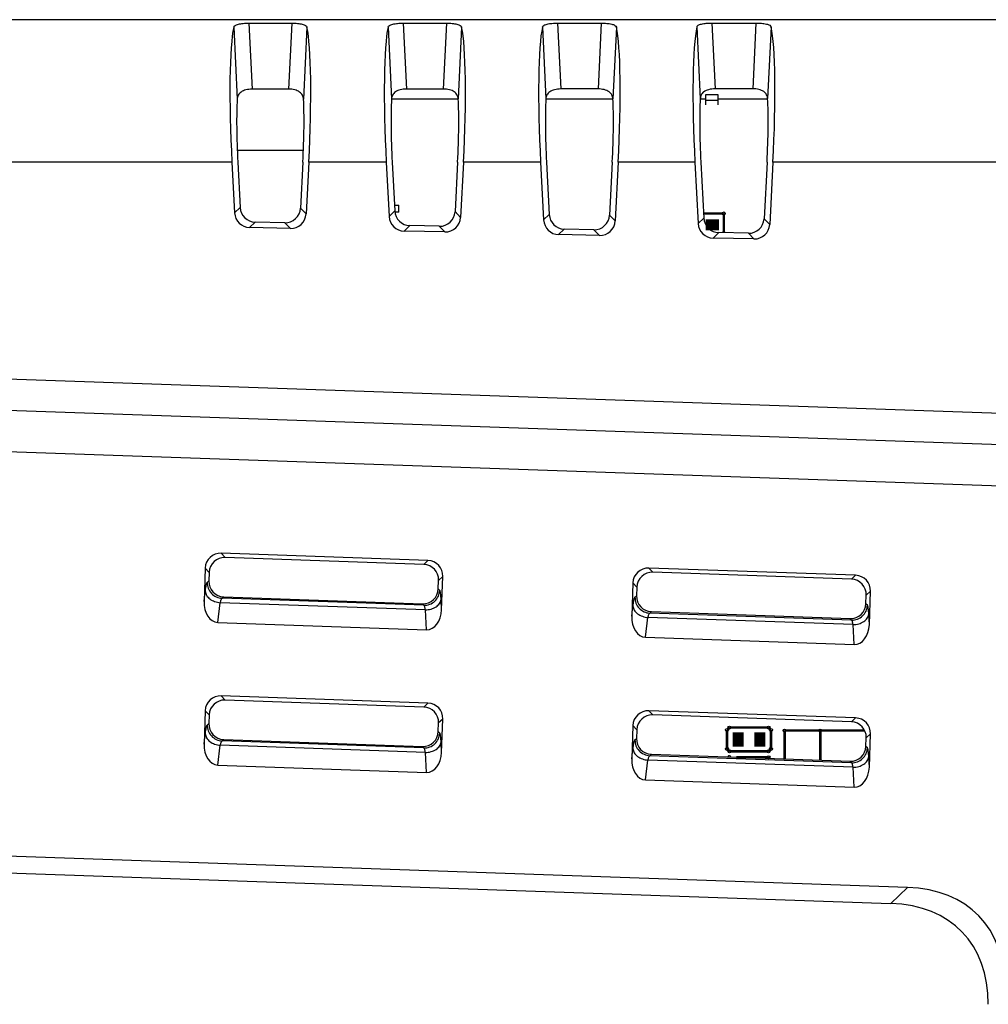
# Model space of a CAD drawing. Header units: millimetres. Extents: x 0 to 594, y 0 to 420.
# Tile 4 of 31: x 98 to 138, y 231 to 272. Entities that reach past the tile are written whole.
import ezdxf

# ---------------------------------------------------------------- set-up
doc = ezdxf.new("R2010")
doc.units = ezdxf.units.MM
doc.header["$LTSCALE"] = 46.2
for name, color, linetype in [('DIP_SW_2P_F-SHAPE', 7, 'CONTINUOUS'), ('PCB-TOPRP1000D_V100-SHAPE', 7, 'CONTINUOUS'), ('RP_TOP_CASE-SHAPE', 7, 'CONTINUOUS'), ('TACT_ANGLE__YST-1102V-SHAPE', 7, 'CONTINUOUS')]:
    doc.layers.add(name, color=color, linetype=linetype)

msp = doc.modelspace()

# ---------------------------------------------------------------- linework, layer by layer
at = {"layer": 'DIP_SW_2P_F-SHAPE', "color": 7, "linetype": 'Continuous'}
for p, q in [((126.45, 268.439), (126.45, 268.878)), ((126.45, 268.878), (126.95, 268.878)), ((126.95, 268.878), (126.95, 268.439)), ((126.95, 268.628), (126.45, 268.628))]:
    msp.add_line(p, q, dxfattribs=at)
at = {"layer": 'PCB-TOPRP1000D_V100-SHAPE', "color": 7, "linetype": 'Continuous'}
for p, q in [((116.035, 268.675), (113.229, 268.675)), ((122.542, 268.675), (119.721, 268.675)), ((126.45, 268.675), (126.214, 268.675)), ((129.05, 268.675), (126.95, 268.675))]:
    msp.add_line(p, q, dxfattribs=at)
for points, const_width in [([(126.353, 263.875), (127.205, 263.875)], 0.105), ([(127.205, 263.875), (127.205, 263.065)], 0.105), ([(126.446, 263.4), (127.005, 263.4)], 0.462), ([(127.34, 242.15), (127.44, 242.25)], 0.105), ([(127.44, 242.25), (129.09, 242.25)], 0.105), ([(129.09, 242.25), (129.19, 242.15)], 0.105), ([(127.34, 241.35), (127.34, 242.15)], 0.105), ([(127.815, 241.45), (127.815, 242.05)], 0.462), ([(128.715, 241.45), (128.715, 242.05)], 0.462), ([(129.19, 242.15), (129.19, 241.35)], 0.105), ([(129.765, 240.929), (129.765, 242.125)], 0.105), ([(129.765, 242.125), (133.133, 242.125)], 0.105), ([(131.265, 240.877), (131.265, 242.125)], 0.105), ([(127.44, 241.25), (127.34, 241.35)], 0.105), ([(129.09, 241.25), (127.44, 241.25)], 0.105), ([(127.73, 241), (129.09, 241)], 0.105), ([(129.19, 241.35), (129.09, 241.25)], 0.105), ([(129.09, 241), (129.14, 240.951)], 0.105)]:
    msp.add_lwpolyline(points, dxfattribs=dict(at, const_width=const_width))
for centre in [(127.205, 263.875), (127.44, 242.25), (129.09, 242.25), (127.34, 242.15), (129.19, 242.15), (129.765, 242.125), (131.265, 242.125), (127.34, 241.35), (127.44, 241.25), (129.09, 241.25), (129.09, 241), (129.19, 241.35)]:
    msp.add_circle(centre, 0.0625, dxfattribs=at)
for centre, start, end in [((127.205, 263.05), 27.2307, 150.1698), ((127.44, 241), 0.9626, 159.1567)]:
    msp.add_arc(centre, 0.0625, start, end, dxfattribs=at)
at = {"layer": 'RP_TOP_CASE-SHAPE', "color": 7, "linetype": 'Continuous'}
for p, q in [((182.33, 272.025), (53.43, 272.025)), ((106.591, 271.71), (106.736, 268.682)), ((107.229, 271.878), (109.033, 271.879)), ((107.229, 271.878), (107.362, 269.103)), ((109.033, 271.879), (108.9, 269.104)), ((109.672, 271.711), (109.527, 268.684)), ((113.084, 271.713), (113.229, 268.689)), ((113.722, 271.88), (113.854, 269.107)), ((113.722, 271.88), (115.54, 271.88)), ((115.54, 271.88), (115.408, 269.108)), ((116.179, 271.714), (116.035, 268.69)), ((119.577, 271.716), (119.721, 268.696)), ((120.215, 271.882), (120.347, 269.111)), ((120.215, 271.882), (122.047, 271.882)), ((122.047, 271.882), (121.915, 269.112)), ((122.687, 271.716), (122.542, 268.697)), ((126.07, 271.718), (126.214, 268.702)), ((126.708, 271.883), (128.554, 271.884)), ((126.708, 271.883), (126.84, 269.115)), ((128.554, 271.884), (128.422, 269.116)), ((129.194, 271.719), (129.05, 268.704)), ((108.9, 269.104), (107.362, 269.103)), ((115.408, 269.108), (113.854, 269.107)), ((121.915, 269.112), (120.347, 269.111)), ((128.422, 269.116), (126.84, 269.115)), ((109.523, 266.525), (106.741, 266.525)), ((106.515, 266.025), (91.728, 266.025)), ((106.515, 266.025), (106.627, 263.895)), ((106.763, 266.031), (106.863, 264.125)), ((109.501, 266.031), (109.399, 264.097)), ((109.75, 266.025), (109.635, 263.856)), ((113.007, 266.025), (109.75, 266.025)), ((113.007, 266.025), (113.127, 263.747)), ((113.256, 266.031), (113.363, 263.978)), ((116.008, 266.031), (115.899, 263.95)), ((116.257, 266.025), (116.135, 263.708)), ((119.499, 266.025), (116.257, 266.025)), ((119.499, 266.025), (119.627, 263.6)), ((119.748, 266.031), (119.863, 263.83)), ((122.516, 266.031), (122.399, 263.802)), ((122.765, 266.025), (122.635, 263.561)), ((125.992, 266.025), (122.765, 266.025)), ((125.992, 266.025), (126.127, 263.452)), ((126.24, 266.031), (126.363, 263.683)), ((129.024, 266.031), (128.899, 263.655)), ((129.273, 266.025), (129.135, 263.413)), ((143.97, 266.025), (129.273, 266.025)), ((106.627, 263.895), (106.863, 264.125)), ((109.399, 264.097), (109.635, 263.856)), ((113.127, 263.747), (113.363, 263.978)), ((115.899, 263.95), (116.135, 263.708)), ((107.259, 263.282), (107.495, 263.512)), ((108.738, 263.484), (107.495, 263.512)), ((108.738, 263.484), (108.974, 263.243)), ((119.627, 263.6), (119.863, 263.83)), ((122.399, 263.802), (122.635, 263.561)), ((126.127, 263.452), (126.363, 263.683)), ((128.899, 263.655), (129.135, 263.413)), ((108.974, 263.243), (107.259, 263.282)), ((113.759, 263.134), (113.995, 263.365)), ((115.474, 263.095), (113.759, 263.134)), ((115.238, 263.337), (113.995, 263.365)), ((115.238, 263.337), (115.474, 263.095)), ((120.259, 262.987), (120.495, 263.217)), ((121.738, 263.189), (120.495, 263.217)), ((121.738, 263.189), (121.974, 262.948)), ((126.759, 262.839), (126.995, 263.07)), ((128.238, 263.041), (126.995, 263.07)), ((128.238, 263.041), (128.474, 262.8)), ((121.974, 262.948), (120.259, 262.987)), ((128.474, 262.8), (126.759, 262.839)), ((53.43, 258.424), (145.532, 255.236)), ((53.43, 257.115), (145.487, 253.929)), ((53.43, 255.371), (145.427, 252.186)), ((106.062, 249.581), (106.229, 249.402)), ((114.762, 249.277), (106.062, 249.581)), ((114.583, 249.111), (106.229, 249.402)), ((105.392, 248.956), (105.343, 247.555)), ((105.392, 248.956), (105.559, 248.778)), ((114.762, 249.277), (114.583, 249.111)), ((124.051, 248.958), (124.218, 248.78)), ((132.751, 248.654), (124.051, 248.958)), ((105.559, 248.778), (105.546, 248.418)), ((115.386, 248.607), (115.208, 248.441)), ((115.337, 247.206), (115.386, 248.607)), ((132.573, 248.488), (124.218, 248.78)), ((132.751, 248.654), (132.573, 248.488)), ((105.48, 248.356), (105.546, 248.418)), ((115.195, 248.081), (115.208, 248.441)), ((123.382, 248.334), (123.333, 246.932)), ((123.382, 248.334), (123.548, 248.155)), ((123.548, 248.155), (123.535, 247.795)), ((105.343, 247.555), (105.396, 247.983)), ((106.104, 247.686), (106.171, 247.748)), ((114.588, 247.39), (106.104, 247.686)), ((106.171, 247.748), (114.526, 247.457)), ((115.257, 248.015), (115.195, 248.081)), ((123.469, 247.733), (123.535, 247.795)), ((133.185, 247.458), (133.197, 247.818)), ((133.376, 247.985), (133.197, 247.818)), ((133.327, 246.583), (133.376, 247.985)), ((105.925, 246.671), (106.027, 247.501)), ((114.652, 247.2), (106.027, 247.501)), ((114.588, 247.39), (114.526, 247.457)), ((115.337, 247.206), (115.315, 247.637)), ((123.333, 246.932), (123.385, 247.36)), ((133.247, 247.392), (133.185, 247.458)), ((114.695, 246.365), (114.652, 247.2)), ((123.915, 246.049), (124.016, 246.878)), ((132.641, 246.577), (124.016, 246.878)), ((124.093, 247.064), (124.16, 247.126)), ((132.577, 246.767), (124.093, 247.064)), ((124.16, 247.126), (132.515, 246.834)), ((133.327, 246.583), (133.304, 247.014)), ((105.925, 246.671), (114.695, 246.365)), ((132.577, 246.767), (132.515, 246.834)), ((132.685, 245.742), (132.641, 246.577)), ((123.915, 246.049), (132.685, 245.742)), ((106.062, 243.581), (106.228, 243.403)), ((114.762, 243.277), (106.062, 243.581)), ((114.584, 243.112), (106.228, 243.403)), ((114.762, 243.277), (114.584, 243.112)), ((105.392, 242.956), (105.343, 241.555)), ((105.392, 242.956), (105.558, 242.779)), ((105.558, 242.779), (105.545, 242.417)), ((124.051, 242.958), (124.217, 242.781)), ((132.751, 242.654), (124.051, 242.958)), ((132.574, 242.489), (124.217, 242.781)), ((105.48, 242.356), (105.545, 242.417)), ((115.196, 242.08), (115.209, 242.442)), ((115.386, 242.607), (115.209, 242.442)), ((115.337, 241.206), (115.386, 242.607)), ((123.382, 242.334), (123.333, 240.932)), ((123.382, 242.334), (123.547, 242.156)), ((132.751, 242.654), (132.574, 242.489)), ((105.343, 241.555), (105.396, 241.983)), ((115.257, 242.015), (115.196, 242.08)), ((123.547, 242.156), (123.534, 241.795)), ((133.376, 241.985), (133.198, 241.819)), ((133.327, 240.583), (133.376, 241.985)), ((105.925, 240.671), (106.027, 241.501)), ((114.652, 241.2), (106.027, 241.501)), ((106.104, 241.686), (106.17, 241.748)), ((114.588, 241.39), (106.104, 241.686)), ((106.17, 241.748), (114.527, 241.456)), ((115.337, 241.206), (115.315, 241.637)), ((123.469, 241.733), (123.534, 241.795)), ((133.186, 241.457), (133.198, 241.819)), ((114.588, 241.39), (114.527, 241.456)), ((114.695, 240.365), (114.652, 241.2)), ((123.333, 240.932), (123.385, 241.36)), ((124.093, 241.064), (124.159, 241.125)), ((132.577, 240.767), (124.093, 241.064)), ((124.159, 241.125), (132.516, 240.833)), ((133.247, 241.392), (133.186, 241.457)), ((105.925, 240.671), (114.695, 240.365)), ((123.915, 240.049), (124.016, 240.878)), ((132.641, 240.577), (124.016, 240.878)), ((132.577, 240.767), (132.516, 240.833)), ((133.327, 240.583), (133.304, 241.014)), ((132.685, 239.742), (132.641, 240.577)), ((123.915, 240.049), (132.685, 239.742)), ((134.935, 235.523), (53.43, 238.345)), ((53.43, 237.644), (134.235, 234.847)), ((134.235, 234.847), (134.935, 235.523))]:
    msp.add_line(p, q, dxfattribs=at)
for centre, major_axis, ratio, start_param, end_param in [((107.067, 266.025), (-0.318, 6), 0.091734, 0.320409, 1.565927), ((109.196, 266.025), (0.318, 6), 0.091942, -1.565916, -0.319992), ((113.559, 266.025), (-0.318, 6), 0.091734, 0.319026, 1.565927), ((115.704, 266.025), (0.318, 6), 0.091942, -1.565916, -0.318607), ((120.051, 266.025), (-0.318, 6), 0.091734, 0.317645, 1.565927), ((122.212, 266.025), (0.318, 6), 0.091942, -1.565916, -0.317223), ((126.544, 266.025), (-0.318, 6), 0.091734, 0.316264, 1.565927), ((128.72, 266.025), (0.318, 6), 0.091942, -1.565916, -0.315839), ((107.086, 266.025), (-0.186, 3.5), 0.091734, 0.70401, 1.564182), ((109.178, 266.025), (0.186, 3.5), 0.091942, -1.564171, -0.703244), ((113.578, 266.025), (-0.186, 3.5), 0.091734, 0.700971, 1.564182), ((115.685, 266.025), (0.186, 3.5), 0.091942, -1.564171, -0.7002), ((120.07, 266.025), (-0.186, 3.5), 0.091734, 0.697941, 1.564182), ((122.193, 266.025), (0.186, 3.5), 0.091942, -1.564171, -0.697166), ((126.562, 266.025), (-0.186, 3.5), 0.091734, 0.69492, 1.564182), ((128.701, 266.025), (0.186, 3.5), 0.091942, -1.564171, -0.694139), ((107.279, 263.934), (0.468, 0.458), 0.992599, 2.423802, 3.911933), ((107.515, 264.165), (0.464, 0.462), 0.992449, 2.413727, 3.901858), ((108.748, 264.137), (-0.453, 0.473), 0.992102, -3.924819, -2.391671), ((108.984, 263.895), (-0.458, 0.468), 0.992259, -3.934451, -2.401302), ((114.015, 264.017), (0.464, 0.462), 0.992449, 2.413727, 3.901858), ((115.248, 263.989), (-0.453, 0.473), 0.992102, -3.924819, -2.391671), ((113.779, 263.786), (0.468, 0.458), 0.992599, 2.423802, 3.911933), ((115.484, 263.748), (-0.458, 0.468), 0.992259, -3.934451, -2.401302), ((120.279, 263.639), (0.468, 0.458), 0.992599, 2.423802, 3.911933), ((120.515, 263.87), (0.464, 0.462), 0.992449, 2.413727, 3.901858), ((121.748, 263.842), (-0.453, 0.473), 0.992102, -3.924819, -2.391671), ((121.984, 263.6), (-0.458, 0.468), 0.992259, -3.934451, -2.401302), ((126.779, 263.491), (0.468, 0.458), 0.992599, 2.423802, 3.911933), ((127.015, 263.722), (0.464, 0.462), 0.992449, 2.413727, 3.901858), ((128.248, 263.694), (-0.453, 0.473), 0.992102, -3.924819, -2.391671), ((128.484, 263.453), (-0.458, 0.468), 0.992259, -3.934451, -2.401302), ((106.044, 248.929), (0.447, -0.479), 0.992433, 2.359993, 3.923193), ((106.211, 248.75), (-0.451, 0.475), 0.992588, -0.791497, 0.771703), ((114.556, 248.459), (0.484, 0.442), 0.992577, -0.771002, 0.792198), ((114.734, 248.625), (-0.479, -0.447), 0.992433, 2.359993, 3.923193), ((124.034, 248.306), (0.447, -0.479), 0.992433, 2.359993, 3.923193), ((124.2, 248.128), (-0.451, 0.475), 0.992588, -0.791497, 0.771703), ((132.723, 248.002), (-0.479, -0.447), 0.992433, 2.359993, 3.923193), ((106.199, 248.4), (0.475, 0.452), 0.992285, 2.349795, 3.912995), ((132.545, 247.836), (0.484, 0.442), 0.992577, -0.771002, 0.792198), ((114.544, 248.109), (-0.442, 0.483), 0.992274, -3.913696, -2.350495), ((124.188, 247.778), (0.475, 0.452), 0.992285, 2.349794, 3.912995), ((105.998, 247.589), (0.112, 0.914), 0.705758, 1.694131, 3.20326), ((132.533, 247.486), (-0.442, 0.483), 0.992274, -3.913696, -2.350495), ((114.687, 247.285), (-0.048, 0.92), 0.705758, 3.079925, 4.589054), ((123.987, 246.966), (0.112, 0.914), 0.705758, 1.694131, 3.20326), ((132.677, 246.663), (-0.048, 0.92), 0.705758, 3.079925, 4.589054), ((106.044, 242.929), (0.447, -0.479), 0.992433, 2.359993, 3.923193), ((106.21, 242.751), (-0.451, 0.475), 0.992588, -0.791497, 0.771703), ((114.734, 242.625), (-0.479, -0.447), 0.992433, 2.359993, 3.923193), ((114.557, 242.46), (0.484, 0.442), 0.992577, -0.771002, 0.792198), ((124.034, 242.306), (0.447, -0.479), 0.992433, 2.359993, 3.923193), ((124.199, 242.129), (-0.451, 0.475), 0.992588, -0.791497, 0.771703), ((106.198, 242.4), (0.475, 0.452), 0.992285, 2.349795, 3.912995), ((132.546, 241.837), (0.484, 0.442), 0.992577, -0.771002, 0.792198), ((132.723, 242.002), (-0.479, -0.447), 0.992433, 2.359993, 3.923193), ((114.544, 242.108), (-0.442, 0.483), 0.992274, -3.913696, -2.350495), ((105.998, 241.589), (0.112, 0.914), 0.705758, 1.694131, 3.20326), ((124.187, 241.777), (0.475, 0.452), 0.992285, 2.349794, 3.912995), ((114.687, 241.285), (-0.048, 0.92), 0.705758, 3.079925, 4.589054), ((132.534, 241.485), (-0.442, 0.483), 0.992274, -3.913696, -2.350495), ((123.987, 240.966), (0.112, 0.914), 0.705758, 1.694131, 3.20326), ((132.677, 240.663), (-0.048, 0.92), 0.705758, 3.079925, 4.589054), ((130.545, 227.185), (7.391, 7.139), 0.583895, -0.513553, 0.513553), ((129.845, 226.509), (-7.391, -7.139), 0.583895, 2.62804, 3.655145)]:
    msp.add_ellipse(centre, major_axis=major_axis, ratio=ratio, start_param=start_param, end_param=end_param, dxfattribs=at)
for points, knots in [([(106.591, 271.71), (106.598, 271.74), (106.641, 271.782), (106.713, 271.814), (106.827, 271.848), (107.001, 271.872), (107.149, 271.878), (107.229, 271.878)], [0, 0, 0, 0, 0.13441, 0.231174, 0.350796, 0.650534, 1, 1, 1, 1]), ([(109.033, 271.879), (109.113, 271.879), (109.261, 271.873), (109.436, 271.849), (109.55, 271.815), (109.622, 271.782), (109.666, 271.741), (109.672, 271.711)], [0, 0, 0, 0, 0.349379, 0.649196, 0.768886, 0.865685, 1, 1, 1, 1]), ([(113.084, 271.713), (113.091, 271.743), (113.134, 271.784), (113.206, 271.816), (113.32, 271.85), (113.494, 271.874), (113.642, 271.88), (113.722, 271.88)], [0, 0, 0, 0, 0.134148, 0.230899, 0.350554, 0.65041, 1, 1, 1, 1]), ([(115.54, 271.88), (115.62, 271.88), (115.769, 271.874), (115.943, 271.851), (116.057, 271.817), (116.129, 271.785), (116.173, 271.744), (116.179, 271.714)], [0, 0, 0, 0, 0.349502, 0.649438, 0.76916, 0.865947, 1, 1, 1, 1]), ([(119.577, 271.716), (119.584, 271.745), (119.627, 271.786), (119.699, 271.819), (119.812, 271.852), (119.987, 271.876), (120.135, 271.882), (120.215, 271.882)], [0, 0, 0, 0, 0.133887, 0.230626, 0.350313, 0.650287, 1, 1, 1, 1]), ([(122.047, 271.882), (122.127, 271.882), (122.276, 271.876), (122.45, 271.853), (122.564, 271.819), (122.636, 271.787), (122.68, 271.746), (122.687, 271.716)], [0, 0, 0, 0, 0.349625, 0.649678, 0.769433, 0.866208, 1, 1, 1, 1]), ([(126.07, 271.718), (126.076, 271.748), (126.12, 271.789), (126.192, 271.821), (126.305, 271.854), (126.48, 271.877), (126.628, 271.883), (126.708, 271.883)], [0, 0, 0, 0, 0.133626, 0.230353, 0.350073, 0.650165, 1, 1, 1, 1]), ([(128.554, 271.884), (128.634, 271.884), (128.783, 271.878), (128.957, 271.855), (129.071, 271.821), (129.143, 271.789), (129.187, 271.749), (129.194, 271.719)], [0, 0, 0, 0, 0.349747, 0.649918, 0.769706, 0.866469, 1, 1, 1, 1]), ([(107.362, 269.103), (107.275, 269.103), (107.113, 269.085), (106.903, 269.003), (106.767, 268.857), (106.739, 268.739), (106.736, 268.682)], [0, 0, 0, 0, 0.312955, 0.578842, 0.795754, 1, 1, 1, 1]), ([(109.527, 268.684), (109.524, 268.74), (109.496, 268.859), (109.36, 269.004), (109.149, 269.087), (108.988, 269.104), (108.9, 269.104)], [0, 0, 0, 0, 0.204041, 0.420922, 0.686957, 1, 1, 1, 1]), ([(113.854, 269.107), (113.767, 269.107), (113.606, 269.09), (113.396, 269.008), (113.26, 268.863), (113.232, 268.745), (113.229, 268.689)], [0, 0, 0, 0, 0.313282, 0.579441, 0.796245, 1, 1, 1, 1]), ([(116.035, 268.69), (116.032, 268.747), (116.004, 268.865), (115.867, 269.009), (115.656, 269.091), (115.495, 269.108), (115.408, 269.108)], [0, 0, 0, 0, 0.203549, 0.420323, 0.686632, 1, 1, 1, 1]), ([(120.347, 269.111), (120.26, 269.111), (120.099, 269.094), (119.889, 269.013), (119.753, 268.87), (119.725, 268.752), (119.721, 268.696)], [0, 0, 0, 0, 0.31361, 0.58004, 0.796737, 1, 1, 1, 1]), ([(122.542, 268.697), (122.539, 268.754), (122.511, 268.871), (122.374, 269.015), (122.163, 269.095), (122.002, 269.112), (121.915, 269.112)], [0, 0, 0, 0, 0.203055, 0.419723, 0.686306, 1, 1, 1, 1]), ([(126.358, 268.983), (126.315, 268.949), (126.242, 268.863), (126.217, 268.755), (126.214, 268.702)], [0, 0, 0, 0, 0.512635, 1, 1, 1, 1]), ([(126.84, 269.115), (126.748, 269.115), (126.579, 269.097), (126.419, 269.03), (126.358, 268.983)], [0, 0, 0, 0, 0.545036, 1, 1, 1, 1]), ([(129.05, 268.704), (129.046, 268.76), (129.018, 268.878), (128.881, 269.02), (128.67, 269.1), (128.509, 269.117), (128.422, 269.116)], [0, 0, 0, 0, 0.202561, 0.419123, 0.685981, 1, 1, 1, 1]), ([(105.396, 247.983), (105.402, 248.031), (105.414, 248.118), (105.434, 248.23), (105.454, 248.306), (105.469, 248.346), (105.48, 248.356)], [0, 0, 0, 0, 0.380846, 0.678848, 0.885898, 1, 1, 1, 1]), ([(105.48, 248.356), (105.477, 248.272), (105.506, 248.102), (105.643, 247.882), (105.852, 247.731), (106.02, 247.69), (106.104, 247.686)], [0, 0, 0, 0, 0.249777, 0.5, 0.750223, 1, 1, 1, 1]), ([(105.396, 247.983), (105.399, 247.923), (105.443, 247.796), (105.588, 247.646), (105.79, 247.54), (105.946, 247.507), (106.027, 247.501)], [0, 0, 0, 0, 0.21034, 0.448781, 0.716327, 1, 1, 1, 1]), ([(106.027, 247.501), (106.036, 247.545), (106.051, 247.603), (106.08, 247.664), (106.096, 247.683), (106.104, 247.686)], [0, 0, 0, 0, 0.654617, 0.864682, 1, 1, 1, 1]), ([(114.588, 247.39), (114.672, 247.388), (114.842, 247.417), (115.062, 247.553), (115.213, 247.763), (115.254, 247.931), (115.257, 248.015)], [0, 0, 0, 0, 0.249777, 0.5, 0.750223, 1, 1, 1, 1]), ([(115.315, 247.637), (115.312, 247.685), (115.306, 247.772), (115.295, 247.886), (115.28, 247.962), (115.267, 248.004), (115.257, 248.015)], [0, 0, 0, 0, 0.380901, 0.678762, 0.88587, 1, 1, 1, 1]), ([(123.385, 247.36), (123.391, 247.409), (123.403, 247.495), (123.423, 247.607), (123.443, 247.683), (123.458, 247.723), (123.469, 247.733)], [0, 0, 0, 0, 0.380846, 0.678848, 0.885898, 1, 1, 1, 1]), ([(123.469, 247.733), (123.467, 247.649), (123.495, 247.479), (123.632, 247.26), (123.841, 247.108), (124.01, 247.067), (124.093, 247.064)], [0, 0, 0, 0, 0.249777, 0.5, 0.750223, 1, 1, 1, 1]), ([(114.652, 247.2), (114.646, 247.244), (114.635, 247.303), (114.611, 247.366), (114.596, 247.386), (114.588, 247.39)], [0, 0, 0, 0, 0.654533, 0.864624, 1, 1, 1, 1]), ([(114.652, 247.2), (114.733, 247.201), (114.891, 247.223), (115.1, 247.314), (115.255, 247.454), (115.308, 247.577), (115.315, 247.637)], [0, 0, 0, 0, 0.283673, 0.551219, 0.78966, 1, 1, 1, 1]), ([(123.385, 247.36), (123.388, 247.3), (123.432, 247.173), (123.577, 247.023), (123.78, 246.918), (123.936, 246.885), (124.016, 246.878)], [0, 0, 0, 0, 0.21034, 0.448781, 0.716327, 1, 1, 1, 1]), ([(132.577, 246.767), (132.661, 246.765), (132.832, 246.794), (133.051, 246.931), (133.202, 247.14), (133.243, 247.308), (133.247, 247.392)], [0, 0, 0, 0, 0.249777, 0.5, 0.750223, 1, 1, 1, 1]), ([(133.304, 247.014), (133.301, 247.063), (133.296, 247.149), (133.284, 247.263), (133.269, 247.34), (133.257, 247.381), (133.247, 247.392)], [0, 0, 0, 0, 0.380901, 0.678762, 0.88587, 1, 1, 1, 1]), ([(124.016, 246.878), (124.026, 246.922), (124.04, 246.98), (124.069, 247.041), (124.085, 247.06), (124.093, 247.064)], [0, 0, 0, 0, 0.654617, 0.864682, 1, 1, 1, 1]), ([(132.641, 246.577), (132.722, 246.578), (132.88, 246.6), (133.089, 246.691), (133.245, 246.831), (133.297, 246.954), (133.304, 247.014)], [0, 0, 0, 0, 0.283673, 0.551219, 0.78966, 1, 1, 1, 1]), ([(132.641, 246.577), (132.635, 246.621), (132.625, 246.68), (132.6, 246.743), (132.585, 246.763), (132.577, 246.767)], [0, 0, 0, 0, 0.654533, 0.864624, 1, 1, 1, 1]), ([(105.396, 241.983), (105.402, 242.031), (105.414, 242.118), (105.434, 242.23), (105.454, 242.306), (105.469, 242.346), (105.48, 242.356)], [0, 0, 0, 0, 0.380846, 0.678848, 0.885898, 1, 1, 1, 1]), ([(105.48, 242.356), (105.477, 242.272), (105.506, 242.102), (105.643, 241.882), (105.852, 241.731), (106.02, 241.69), (106.104, 241.686)], [0, 0, 0, 0, 0.249777, 0.5, 0.750223, 1, 1, 1, 1]), ([(105.396, 241.983), (105.399, 241.923), (105.443, 241.796), (105.588, 241.646), (105.79, 241.54), (105.946, 241.507), (106.027, 241.501)], [0, 0, 0, 0, 0.21034, 0.448781, 0.716327, 1, 1, 1, 1]), ([(114.588, 241.39), (114.672, 241.388), (114.842, 241.417), (115.062, 241.553), (115.213, 241.763), (115.254, 241.931), (115.257, 242.015)], [0, 0, 0, 0, 0.249777, 0.5, 0.750223, 1, 1, 1, 1]), ([(115.315, 241.637), (115.312, 241.685), (115.306, 241.772), (115.295, 241.886), (115.28, 241.962), (115.267, 242.004), (115.257, 242.015)], [0, 0, 0, 0, 0.380901, 0.678762, 0.88587, 1, 1, 1, 1]), ([(106.027, 241.501), (106.036, 241.545), (106.051, 241.603), (106.08, 241.664), (106.096, 241.683), (106.104, 241.686)], [0, 0, 0, 0, 0.654617, 0.864682, 1, 1, 1, 1]), ([(114.652, 241.2), (114.733, 241.201), (114.891, 241.223), (115.1, 241.314), (115.255, 241.454), (115.308, 241.577), (115.315, 241.637)], [0, 0, 0, 0, 0.283673, 0.551219, 0.78966, 1, 1, 1, 1]), ([(123.385, 241.36), (123.391, 241.409), (123.403, 241.495), (123.423, 241.607), (123.443, 241.683), (123.458, 241.723), (123.469, 241.733)], [0, 0, 0, 0, 0.380846, 0.678848, 0.885898, 1, 1, 1, 1]), ([(123.469, 241.733), (123.467, 241.649), (123.495, 241.479), (123.632, 241.26), (123.841, 241.108), (124.01, 241.067), (124.093, 241.064)], [0, 0, 0, 0, 0.249777, 0.5, 0.750223, 1, 1, 1, 1]), ([(114.652, 241.2), (114.646, 241.244), (114.635, 241.303), (114.611, 241.366), (114.596, 241.386), (114.588, 241.39)], [0, 0, 0, 0, 0.654533, 0.864624, 1, 1, 1, 1]), ([(123.385, 241.36), (123.388, 241.3), (123.432, 241.173), (123.577, 241.023), (123.78, 240.918), (123.936, 240.885), (124.016, 240.878)], [0, 0, 0, 0, 0.21034, 0.448781, 0.716327, 1, 1, 1, 1]), ([(124.016, 240.878), (124.026, 240.922), (124.04, 240.98), (124.069, 241.041), (124.085, 241.06), (124.093, 241.064)], [0, 0, 0, 0, 0.654617, 0.864682, 1, 1, 1, 1]), ([(132.577, 240.767), (132.661, 240.765), (132.832, 240.794), (133.051, 240.931), (133.202, 241.14), (133.243, 241.308), (133.247, 241.392)], [0, 0, 0, 0, 0.249777, 0.5, 0.750223, 1, 1, 1, 1]), ([(133.304, 241.014), (133.301, 241.063), (133.296, 241.149), (133.284, 241.263), (133.269, 241.34), (133.257, 241.381), (133.247, 241.392)], [0, 0, 0, 0, 0.380901, 0.678762, 0.88587, 1, 1, 1, 1]), ([(132.641, 240.577), (132.635, 240.621), (132.625, 240.68), (132.6, 240.743), (132.585, 240.763), (132.577, 240.767)], [0, 0, 0, 0, 0.654533, 0.864624, 1, 1, 1, 1]), ([(132.641, 240.577), (132.722, 240.578), (132.88, 240.6), (133.089, 240.691), (133.245, 240.831), (133.297, 240.954), (133.304, 241.014)], [0, 0, 0, 0, 0.283673, 0.551219, 0.78966, 1, 1, 1, 1])]:
    msp.add_open_spline(points, degree=3, knots=knots, dxfattribs=at)
at = {"layer": 'TACT_ANGLE__YST-1102V-SHAPE', "color": 7, "linetype": 'Continuous'}
for p, q in [((113.35, 264.225), (113.53, 264.225)), ((113.53, 263.925), (113.37, 263.925)), ((113.53, 263.925), (113.53, 264.225))]:
    msp.add_line(p, q, dxfattribs=at)

doc.saveas('drawing.dxf')
